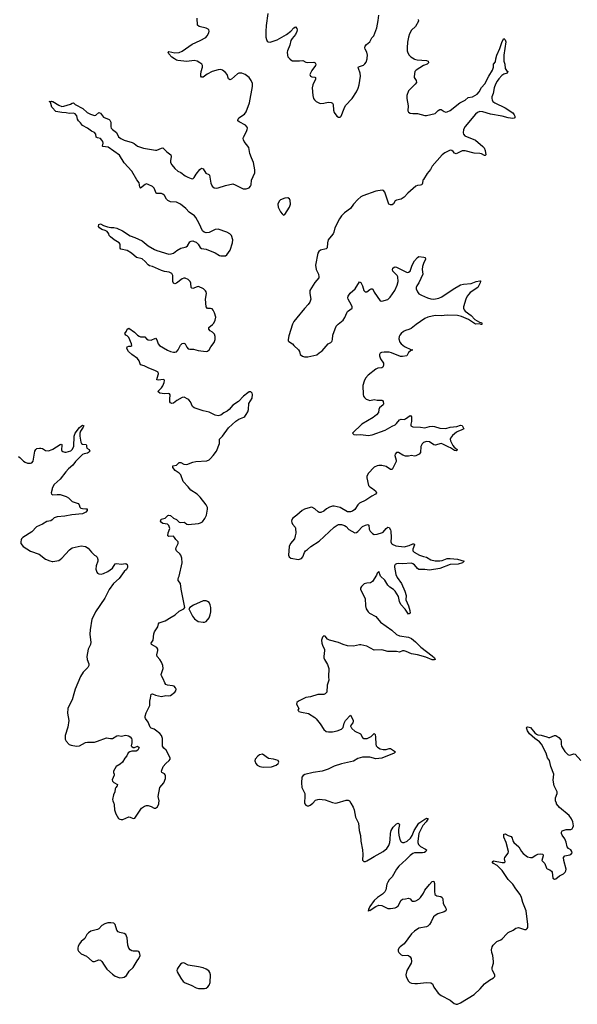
# Model space of a CAD drawing. Header units: inches. Extents: x 1246200 to 1417275, y 606399 to 671266.
# Tile 50 of 63: x 1379565 to 1387058, y 637296 to 650528. Entities that reach past the tile are written whole.
import ezdxf

# ---------------------------------------------------------------- set-up
doc = ezdxf.new("R2010")
doc.units = ezdxf.units.IN
doc.header["$MEASUREMENT"] = 0
for name, color, linetype in [('B3674', 7, 'Continuous'), ('B3683', 7, 'Continuous'), ('B3684', 7, 'Continuous'), ('B3685', 7, 'Continuous')]:
    doc.layers.add(name, color=color, linetype=linetype)

msp = doc.modelspace()

# ---------------------------------------------------------------- linework, layer by layer
at = {"layer": 'B3674', "color": 6, "elevation": 800}
for points in [[(1380000, 649346), (1379996, 649350), (1379978, 649418), (1379962, 649430), (1379988, 649432), (1380000, 649429)], [(1379550, 644656), (1379566, 644646), (1379616, 644596), (1379640, 644580), (1379670, 644570), (1379710, 644566), (1379730, 644571), (1379745, 644595), (1379770, 644730), (1379780, 644750), (1379797, 644763), (1379830, 644770), (1379850, 644769), (1379870, 644764), (1379910, 644737), (1379950, 644735), (1380000, 644751)], [(1380000, 644219), (1379988, 644170), (1379992, 644152), (1380000, 644148)], [(1380000, 643808), (1379985, 643795), (1379930, 643784), (1379870, 643746), (1379790, 643711), (1379730, 643647), (1379607, 643570), (1379589, 643551), (1379583, 643537), (1379579, 643510), (1379582, 643490), (1379612, 643450), (1379710, 643384), (1379825, 643345), (1379910, 643279), (1379970, 643255), (1380000, 643248)]]:
    msp.add_lwpolyline(points, dxfattribs=at)
at = {"layer": 'B3683', "color": 6, "elevation": 800}
for points in [[(1380829, 640000), (1380835, 639975), (1380841, 639910), (1380855, 639855), (1380894, 639794), (1380910, 639782), (1380930, 639778), (1380950, 639780), (1381030, 639813), (1381050, 639812), (1381090, 639792), (1381110, 639798), (1381123, 639810), (1381202, 639930), (1381241, 639959), (1381270, 639968), (1381290, 639967), (1381330, 639955), (1381370, 639933), (1381390, 639930), (1381417, 639950), (1381433, 639990), (1381434, 640000)], [(1383394, 640000), (1383395, 639990), (1383411, 639970), (1383430, 639962), (1383450, 639962), (1383470, 639970), (1383502, 640000)], [(1384014, 640000), (1384047, 639947), (1384059, 639910), (1384078, 639810), (1384117, 639730), (1384129, 639631), (1384145, 639565), (1384150, 639490), (1384171, 639370), (1384175, 639310), (1384173, 639233), (1384190, 639216), (1384210, 639217), (1384230, 639225), (1384283, 639257), (1384330, 639280), (1384450, 639350), (1384500, 639390), (1384525, 639430), (1384538, 639470), (1384545, 639510), (1384550, 639590), (1384559, 639630), (1384585, 639675), (1384630, 639720), (1384651, 639731), (1384663, 639723), (1384667, 639710), (1384655, 639645), (1384654, 639610), (1384658, 639570), (1384673, 639510), (1384690, 639479), (1384710, 639468), (1384730, 639468), (1384770, 639488), (1384817, 639530), (1384837, 639563), (1384865, 639630), (1384930, 639729), (1385010, 639785), (1385036, 639796), (1385055, 639795), (1385025, 639750), (1384981, 639699), (1384937, 639610), (1384929, 639590), (1384914, 639490), (1384913, 639470), (1384923, 639443), (1384950, 639418), (1385020, 639380), (1385030, 639370), (1385023, 639350), (1385003, 639337), (1384978, 639330), (1384870, 639330), (1384850, 639324), (1384810, 639296), (1384758, 639241), (1384658, 639150), (1384627, 639110), (1384570, 639010), (1384530, 638969), (1384510, 638938), (1384500, 638910), (1384486, 638834), (1384472, 638808), (1384442, 638778), (1384372, 638730), (1384330, 638693), (1384269, 638610), (1384251, 638570), (1384247, 638550), (1384250, 638547), (1384261, 638559), (1384270, 638558), (1384290, 638569), (1384349, 638611), (1384390, 638626), (1384430, 638624), (1384510, 638585), (1384550, 638582), (1384610, 638593), (1384630, 638603), (1384650, 638620), (1384670, 638650), (1384688, 638692), (1384710, 638708), (1384750, 638711), (1384790, 638724), (1384810, 638715), (1384830, 638689), (1384842, 638682), (1384870, 638680), (1384890, 638685), (1384928, 638710), (1384950, 638733), (1384991, 638790), (1385009, 638831), (1385070, 638906), (1385110, 638944), (1385131, 638951), (1385141, 638921), (1385137, 638817), (1385144, 638770), (1385170, 638752), (1385223, 638743), (1385244, 638730), (1385251, 638711), (1385256, 638650), (1385290, 638590), (1385297, 638570), (1385290, 638552), (1385270, 638540), (1385184, 638510), (1385148, 638490), (1385127, 638470), (1385095, 638405), (1385070, 638367), (1385050, 638348), (1385030, 638339), (1384930, 638317), (1384870, 638280), (1384830, 638241), (1384733, 638107), (1384679, 638070), (1384660, 638050), (1384650, 638030), (1384649, 638010), (1384658, 637990), (1384690, 637962), (1384712, 637952), (1384770, 637955), (1384790, 637950), (1384814, 637934), (1384827, 637910), (1384830, 637870), (1384825, 637850), (1384767, 637750), (1384754, 637694), (1384759, 637670), (1384787, 637610), (1384807, 637590), (1384830, 637582), (1384875, 637575), (1384910, 637575), (1385030, 637591), (1385090, 637583), (1385113, 637570), (1385130, 637528), (1385190, 637444), (1385230, 637416), (1385350, 637353), (1385405, 637305), (1385430, 637296), (1385450, 637298), (1385490, 637317), (1385674, 637426), (1385755, 637505), (1385809, 637571), (1385880, 637620), (1385933, 637650), (1385950, 637670), (1385950, 637690), (1385920, 637750), (1385916, 637770), (1385916, 637790), (1385933, 637850), (1385932, 637870), (1385925, 637950), (1385910, 637990), (1385905, 638030), (1385913, 638067), (1385929, 638091), (1385979, 638141), (1386030, 638162), (1386050, 638177), (1386110, 638245), (1386130, 638259), (1386198, 638290), (1386230, 638317), (1386250, 638325), (1386270, 638326), (1386350, 638301), (1386370, 638303), (1386385, 638315), (1386393, 638330), (1386395, 638370), (1386371, 638550), (1386324, 638664), (1386310, 638730), (1386291, 638770), (1386230, 638849), (1386194, 638910), (1386130, 638971), (1386050, 639095), (1385980, 639160), (1385930, 639190), (1385912, 639210), (1385930, 639224), (1386050, 639202), (1386078, 639202), (1386088, 639210), (1386080, 639250), (1386085, 639270), (1386130, 639327), (1386135, 639350), (1386101, 639470), (1386070, 639543), (1386070, 639584), (1386090, 639585), (1386130, 639564), (1386171, 639551), (1386183, 639530), (1386194, 639494), (1386207, 639470), (1386273, 639413), (1386310, 639350), (1386330, 639324), (1386390, 639278), (1386430, 639267), (1386450, 639270), (1386499, 639301), (1386528, 639312), (1386570, 639316), (1386594, 639314), (1386600, 639290), (1386580, 639230), (1386621, 639190), (1386644, 639124), (1386655, 639115), (1386690, 639103), (1386710, 639086), (1386719, 639070), (1386729, 638990), (1386750, 638976), (1386770, 638984), (1386819, 639021), (1386873, 639047), (1386896, 639070), (1386905, 639090), (1386907, 639113), (1386877, 639230), (1386874, 639270), (1386890, 639291), (1386957, 639303), (1386972, 639310), (1386988, 639330), (1386986, 639350), (1386971, 639370), (1386939, 639390), (1386923, 639410), (1386910, 639476), (1386890, 639519), (1386854, 639570), (1386847, 639590), (1386847, 639610), (1386855, 639625), (1386867, 639633), (1386910, 639644), (1386970, 639645), (1386990, 639654), (1387000, 639670), (1387006, 639694), (1387000, 639750), (1386981, 639790), (1386950, 639833), (1386819, 639939), (1386780, 639990), (1386777, 640000)]]:
    msp.add_lwpolyline(points, dxfattribs=at)
for points in [[(1380790, 638392), (1380750, 638389), (1380710, 638378), (1380670, 638354), (1380630, 638312), (1380610, 638299), (1380523, 638277), (1380490, 638258), (1380467, 638233), (1380439, 638181), (1380390, 638138), (1380367, 638110), (1380350, 638075), (1380345, 638050), (1380346, 638030), (1380353, 638010), (1380390, 637975), (1380463, 637943), (1380537, 637877), (1380550, 637871), (1380570, 637873), (1380630, 637892), (1380650, 637887), (1380670, 637870), (1380700, 637820), (1380738, 637770), (1380810, 637701), (1380850, 637672), (1380910, 637653), (1380946, 637654), (1380970, 637660), (1380999, 637681), (1381037, 637743), (1381090, 637792), (1381142, 637878), (1381168, 637910), (1381184, 637950), (1381177, 637990), (1381164, 638004), (1381149, 638009), (1381092, 638008), (1381074, 638014), (1381048, 638028), (1381031, 638050), (1381018, 638090), (1381010, 638190), (1380990, 638234), (1380969, 638249), (1380910, 638261), (1380887, 638270), (1380869, 638290), (1380848, 638368), (1380830, 638384)], [(1381770, 637853), (1381750, 637850), (1381727, 637833), (1381693, 637790), (1381680, 637770), (1381675, 637750), (1381680, 637730), (1381730, 637646), (1381763, 637603), (1381790, 637583), (1381870, 637553), (1381935, 637515), (1381970, 637507), (1382050, 637506), (1382070, 637513), (1382094, 637530), (1382110, 637553), (1382123, 637590), (1382131, 637690), (1382121, 637721), (1382105, 637745), (1382070, 637770), (1382030, 637787), (1381970, 637801), (1381830, 637821)]]:
    msp.add_lwpolyline(points, close=True, dxfattribs=at)
at = {"layer": 'B3684', "color": 6, "elevation": 800}
for points in [[(1380000, 649429), (1380010, 649427), (1380090, 649379), (1380130, 649362), (1380156, 649364), (1380249, 649391), (1380270, 649407), (1380290, 649409), (1380312, 649390), (1380415, 649335), (1380470, 649281), (1380518, 649258), (1380570, 649242), (1380590, 649246), (1380630, 649281), (1380650, 649271), (1380690, 649216), (1380766, 649186), (1380778, 649178), (1380790, 649150), (1380788, 649088), (1380793, 649070), (1380810, 649050), (1380866, 649010), (1380893, 648953), (1380925, 648930), (1380969, 648909), (1381075, 648875), (1381102, 648862), (1381150, 648827), (1381230, 648801), (1381390, 648775), (1381410, 648776), (1381470, 648802), (1381490, 648804), (1381541, 648750), (1381597, 648710), (1381602, 648690), (1381591, 648630), (1381593, 648610), (1381610, 648577), (1381650, 648527), (1381690, 648493), (1381730, 648476), (1381790, 648429), (1381825, 648410), (1381870, 648392), (1381891, 648389), (1381910, 648406), (1381935, 648450), (1381985, 648515), (1382010, 648531), (1382030, 648522), (1382067, 648467), (1382106, 648446), (1382116, 648436), (1382132, 648330), (1382153, 648290), (1382179, 648270), (1382210, 648264), (1382230, 648267), (1382330, 648299), (1382430, 648320), (1382461, 648310), (1382570, 648256), (1382610, 648254), (1382650, 648269), (1382668, 648290), (1382674, 648310), (1382681, 648370), (1382725, 648470), (1382726, 648510), (1382707, 648610), (1382678, 648670), (1382656, 648730), (1382644, 648810), (1382583, 648890), (1382572, 648912), (1382570, 648930), (1382574, 648950), (1382615, 649025), (1382624, 649050), (1382626, 649070), (1382622, 649082), (1382599, 649110), (1382513, 649153), (1382498, 649170), (1382498, 649178), (1382499, 649190), (1382512, 649210), (1382584, 649256), (1382608, 649290), (1382651, 649410), (1382694, 649630), (1382694, 649670), (1382677, 649710), (1382647, 649750), (1382593, 649790), (1382550, 649807), (1382510, 649809), (1382490, 649801), (1382410, 649729), (1382390, 649721), (1382383, 649723), (1382370, 649731), (1382351, 649790), (1382330, 649818), (1382290, 649850), (1382270, 649856), (1382230, 649855), (1382150, 649830), (1382085, 649795), (1382030, 649756), (1382010, 649753), (1381999, 649770), (1381998, 649790), (1382003, 649830), (1382020, 649890), (1382020, 649910), (1382011, 649930), (1381985, 649950), (1381948, 649970), (1381910, 649978), (1381810, 649966), (1381690, 649977), (1381670, 649984), (1381645, 650000)], [(1386072, 650000), (1386072, 649972), (1386084, 649930), (1386090, 649870), (1386106, 649846), (1386125, 649830), (1386114, 649810), (1386070, 649794), (1386044, 649776), (1386005, 649735), (1385980, 649700), (1385959, 649661), (1385941, 649610), (1385926, 649534), (1385910, 649490), (1385908, 649468), (1385912, 649450), (1385924, 649430), (1385949, 649409), (1386090, 649341), (1386190, 649276), (1386211, 649250), (1386218, 649230), (1386219, 649210), (1386210, 649203), (1386190, 649201), (1386130, 649208), (1386050, 649232), (1385890, 649260), (1385790, 649291), (1385750, 649293), (1385718, 649282), (1385690, 649258), (1385553, 649090), (1385531, 649050), (1385526, 649006), (1385530, 648988), (1385547, 648968), (1385691, 648910), (1385790, 648824), (1385805, 648805), (1385818, 648770), (1385829, 648711), (1385819, 648701), (1385810, 648701), (1385770, 648723), (1385750, 648729), (1385670, 648733), (1385550, 648767), (1385510, 648765), (1385430, 648727), (1385410, 648733), (1385390, 648758), (1385371, 648771), (1385350, 648772), (1385330, 648766), (1385280, 648740), (1385240, 648710), (1385110, 648557), (1385084, 648516), (1385039, 648461), (1384990, 648382), (1384984, 648370), (1384979, 648330), (1384970, 648310), (1384950, 648302), (1384910, 648300), (1384887, 648290), (1384782, 648198), (1384730, 648141), (1384690, 648116), (1384630, 648102), (1384610, 648093), (1384587, 648053), (1384570, 648040), (1384550, 648038), (1384527, 648047), (1384472, 648210), (1384454, 648230), (1384436, 648236), (1384350, 648221), (1384178, 648162), (1384150, 648147), (1384110, 648113), (1384050, 648048), (1384011, 647989), (1383928, 647932), (1383890, 647891), (1383861, 647850), (1383798, 647730), (1383785, 647670), (1383777, 647650), (1383727, 647593), (1383711, 647569), (1383700, 647530), (1383697, 647463), (1383683, 647450), (1383608, 647430), (1383587, 647413), (1383573, 647390), (1383538, 647230), (1383550, 647170), (1383579, 647110), (1383586, 647070), (1383583, 647057), (1383530, 646995), (1383465, 646890), (1383462, 646850), (1383476, 646770), (1383463, 646730), (1383440, 646700), (1383390, 646648), (1383290, 646523), (1383249, 646470), (1383230, 646436), (1383182, 646278), (1383171, 646230), (1383174, 646214), (1383183, 646203), (1383230, 646171), (1383250, 646147), (1383312, 646092), (1383323, 646070), (1383335, 646030), (1383366, 646006), (1383390, 645997), (1383436, 645996), (1383556, 646024), (1383590, 646052), (1383630, 646076), (1383710, 646170), (1383748, 646190), (1383759, 646201), (1383766, 646210), (1383770, 646230), (1383772, 646290), (1383818, 646410), (1383843, 646437), (1383911, 646490), (1383935, 646525), (1383960, 646590), (1383970, 646604), (1384031, 646649), (1384032, 646670), (1384023, 646690), (1383978, 646770), (1383975, 646790), (1383978, 646810), (1384006, 646854), (1384074, 646910), (1384130, 647006), (1384150, 646996), (1384172, 646950), (1384188, 646888), (1384206, 646870), (1384230, 646871), (1384270, 646902), (1384290, 646912), (1384301, 646910), (1384310, 646906), (1384327, 646867), (1384410, 646750), (1384430, 646746), (1384510, 646767), (1384543, 646797), (1384606, 646890), (1384638, 646962), (1384652, 647008), (1384647, 647070), (1384636, 647090), (1384579, 647150), (1384573, 647170), (1384578, 647190), (1384596, 647204), (1384610, 647205), (1384630, 647200), (1384770, 647128), (1384790, 647133), (1384810, 647150), (1384840, 647230), (1384870, 647288), (1384910, 647334), (1384930, 647343), (1384997, 647337), (1385012, 647330), (1385016, 647310), (1384990, 647250), (1384979, 647210), (1384974, 647170), (1384981, 647110), (1384927, 646993), (1384900, 646950), (1384892, 646930), (1384893, 646910), (1384910, 646870), (1384930, 646844), (1384964, 646824), (1385047, 646790), (1385090, 646778), (1385130, 646773), (1385196, 646784), (1385239, 646801), (1385390, 646908), (1385490, 646964), (1385530, 646974), (1385630, 646982), (1385698, 647010), (1385750, 647019), (1385756, 647016), (1385758, 647010), (1385751, 646990), (1385720, 646930), (1385620, 646860), (1385599, 646841), (1385577, 646810), (1385558, 646770), (1385530, 646670), (1385529, 646650), (1385537, 646630), (1385553, 646610), (1385630, 646552), (1385680, 646500), (1385743, 646463), (1385770, 646457), (1385777, 646450), (1385775, 646430), (1385766, 646430), (1385750, 646439), (1385690, 646438), (1385598, 646498), (1385500, 646539), (1385450, 646551), (1385310, 646558), (1385230, 646548), (1385150, 646553), (1385050, 646530), (1385010, 646512), (1384891, 646430), (1384824, 646376), (1384796, 646364), (1384750, 646353), (1384721, 646339), (1384690, 646312), (1384673, 646290), (1384664, 646270), (1384661, 646241), (1384674, 646194), (1384689, 646170), (1384735, 646135), (1384830, 646093), (1384846, 646090), (1384830, 646086), (1384790, 646054), (1384768, 646012), (1384710, 646002), (1384682, 646002), (1384563, 646050), (1384530, 646058), (1384461, 646059), (1384426, 646054), (1384410, 646045), (1384399, 646030), (1384398, 646010), (1384413, 645970), (1384452, 645912), (1384454, 645890), (1384451, 645869), (1384443, 645857), (1384430, 645847), (1384377, 645843), (1384349, 645831), (1384250, 645751), (1384213, 645710), (1384193, 645670), (1384178, 645610), (1384180, 645490), (1384184, 645470), (1384197, 645450), (1384223, 645430), (1384250, 645417), (1384270, 645412), (1384330, 645422), (1384370, 645414), (1384430, 645416), (1384440, 645410), (1384450, 645395), (1384456, 645364), (1384450, 645350), (1384401, 645310), (1384392, 645290), (1384387, 645250), (1384362, 645218), (1384317, 645183), (1384164, 645090), (1384038, 644970), (1384055, 644955), (1384090, 644950), (1384148, 644952), (1384250, 644940), (1384302, 644950), (1384478, 645010), (1384570, 645066), (1384610, 645085), (1384630, 645102), (1384670, 645149), (1384690, 645157), (1384730, 645155), (1384750, 645162), (1384810, 645210), (1384823, 645203), (1384830, 645191), (1384832, 645172), (1384831, 645129), (1384822, 645090), (1384823, 645070), (1384850, 645057), (1384950, 645051), (1385010, 645041), (1385070, 645059), (1385110, 645065), (1385140, 645060), (1385210, 645038), (1385290, 645035), (1385350, 645051), (1385441, 645059), (1385490, 645078), (1385510, 645074), (1385532, 645030), (1385497, 645010), (1385460, 645000), (1385434, 644986), (1385381, 644939), (1385355, 644905), (1385350, 644890), (1385352, 644870), (1385386, 644806), (1385404, 644784), (1385443, 644750), (1385440, 644740), (1385430, 644732), (1385410, 644736), (1385354, 644774), (1385330, 644782), (1385250, 644825), (1385230, 644830), (1385150, 644812), (1385130, 644814), (1385070, 644854), (1385030, 644858), (1384993, 644847), (1384972, 644828), (1384956, 644790), (1384950, 644710), (1384931, 644690), (1384890, 644665), (1384870, 644662), (1384830, 644670), (1384790, 644661), (1384750, 644663), (1384715, 644675), (1384657, 644710), (1384630, 644710), (1384610, 644690), (1384607, 644670), (1384625, 644610), (1384623, 644590), (1384570, 644485), (1384550, 644485), (1384490, 644524), (1384430, 644538), (1384390, 644538), (1384370, 644534), (1384327, 644513), (1384250, 644430), (1384230, 644390), (1384229, 644370), (1384254, 644270), (1384270, 644250), (1384308, 644228), (1384350, 644191), (1384362, 644170), (1384347, 644150), (1384297, 644123), (1384218, 644070), (1384130, 644032), (1384109, 644010), (1384070, 643946), (1384038, 643922), (1384010, 643913), (1383970, 643914), (1383872, 643972), (1383790, 643991), (1383770, 643991), (1383730, 643976), (1383690, 643952), (1383650, 643921), (1383610, 643904), (1383590, 643907), (1383575, 643915), (1383530, 643956), (1383490, 643975), (1383470, 643974), (1383392, 643948), (1383361, 643930), (1383291, 643869), (1383237, 643830), (1383221, 643810), (1383217, 643790), (1383223, 643770), (1383232, 643750), (1383267, 643710), (1383273, 643693), (1383275, 643625), (1383269, 643590), (1383256, 643550), (1383206, 643490), (1383187, 643450), (1383175, 643330), (1383187, 643307), (1383210, 643293), (1383310, 643275), (1383350, 643289), (1383372, 643308), (1383391, 643369), (1383407, 643390), (1383434, 643406), (1383478, 643450), (1383590, 643519), (1383790, 643707), (1383830, 643736), (1383850, 643744), (1383890, 643744), (1383930, 643729), (1383950, 643716), (1383990, 643678), (1384070, 643633), (1384090, 643637), (1384110, 643650), (1384170, 643715), (1384210, 643736), (1384244, 643744), (1384255, 643735), (1384263, 643683), (1384275, 643655), (1384304, 643624), (1384330, 643610), (1384370, 643613), (1384442, 643638), (1384450, 643642), (1384490, 643691), (1384510, 643709), (1384530, 643703), (1384548, 643670), (1384552, 643652), (1384555, 643570), (1384551, 643511), (1384560, 643490), (1384570, 643481), (1384618, 643458), (1384730, 643442), (1384799, 643461), (1384850, 643485), (1384865, 643486), (1384871, 643470), (1384850, 643410), (1384849, 643390), (1384864, 643370), (1384938, 643330), (1384990, 643312), (1385030, 643305), (1385089, 643270), (1385150, 643257), (1385210, 643255), (1385240, 643260), (1385310, 643285), (1385348, 643288), (1385450, 643279), (1385537, 643250), (1385516, 643230), (1385456, 643210), (1385350, 643207), (1385210, 643153), (1385070, 643128), (1385010, 643140), (1384930, 643141), (1384910, 643153), (1384870, 643203), (1384850, 643217), (1384830, 643223), (1384710, 643216), (1384650, 643219), (1384630, 643217), (1384612, 643208), (1384602, 643190), (1384600, 643170), (1384618, 643070), (1384636, 643030), (1384696, 642950), (1384741, 642850), (1384759, 642790), (1384755, 642730), (1384790, 642650), (1384809, 642590), (1384810, 642550), (1384799, 642541), (1384790, 642540), (1384745, 642605), (1384687, 642670), (1384671, 642710), (1384654, 642774), (1384610, 642850), (1384590, 642869), (1384541, 642901), (1384512, 642930), (1384470, 642995), (1384414, 643050), (1384390, 643112), (1384370, 643089), (1384359, 643061), (1384304, 642976), (1384278, 642962), (1384230, 642957), (1384195, 642945), (1384156, 642910), (1384146, 642890), (1384144, 642870), (1384207, 642750), (1384210, 642650), (1384220, 642610), (1384247, 642570), (1384267, 642550), (1384349, 642509), (1384412, 642430), (1384564, 642324), (1384630, 642266), (1384670, 642247), (1384790, 642229), (1384832, 642212), (1384886, 642166), (1384955, 642095), (1385110, 641980), (1385138, 641950), (1385150, 641930), (1385136, 641924), (1385110, 641925), (1385021, 641961), (1384910, 641994), (1384830, 642007), (1384758, 642038), (1384730, 642045), (1384710, 642044), (1384670, 642028), (1384630, 642036), (1384510, 642039), (1384430, 642060), (1384330, 642057), (1384230, 642110), (1384150, 642126), (1384130, 642126), (1384050, 642109), (1383970, 642113), (1383910, 642132), (1383850, 642160), (1383728, 642188), (1383702, 642202), (1383670, 642241), (1383650, 642249), (1383635, 642230), (1383622, 642190), (1383624, 642150), (1383637, 642110), (1383659, 642070), (1383663, 642050), (1383650, 641970), (1383652, 641950), (1383659, 641930), (1383702, 641862), (1383718, 641810), (1383715, 641695), (1383721, 641650), (1383695, 641585), (1383691, 641490), (1383670, 641467), (1383650, 641461), (1383570, 641457), (1383475, 641430), (1383410, 641417), (1383310, 641371), (1383290, 641350), (1383283, 641330), (1383307, 641290), (1383314, 641270), (1383304, 641250), (1383310, 641239), (1383317, 641230), (1383350, 641220), (1383446, 641206), (1383530, 641150), (1383551, 641131), (1383604, 641064), (1383650, 640988), (1383684, 640964), (1383716, 640956), (1383770, 640958), (1383830, 640969), (1383890, 640995), (1383910, 641015), (1383925, 641075), (1383942, 641110), (1384010, 641181), (1384030, 641148), (1384044, 641110), (1384046, 641094), (1384041, 641079), (1384018, 641050), (1384012, 641030), (1384018, 641018), (1384030, 641000), (1384070, 640968), (1384144, 640930), (1384170, 640883), (1384190, 640870), (1384233, 640870), (1384290, 640895), (1384330, 640933), (1384340, 640920), (1384348, 640888), (1384350, 640790), (1384357, 640770), (1384374, 640750), (1384410, 640729), (1384450, 640718), (1384490, 640721), (1384530, 640735), (1384550, 640734), (1384614, 640690), (1384597, 640670), (1384430, 640602), (1384350, 640596), (1384270, 640618), (1384170, 640619), (1384110, 640598), (1384050, 640563), (1383890, 640527), (1383790, 640498), (1383710, 640457), (1383630, 640430), (1383509, 640411), (1383395, 640385), (1383373, 640370), (1383357, 640350), (1383351, 640270), (1383358, 640210), (1383395, 640130), (1383397, 640083), (1383392, 640012), (1383394, 640000)], [(1383193, 650000), (1383196, 649996), (1383230, 649976), (1383326, 649974), (1383370, 649977), (1383410, 649958), (1383430, 649954), (1383518, 649958), (1383537, 649950), (1383545, 649930), (1383539, 649910), (1383490, 649843), (1383466, 649790), (1383472, 649770), (1383490, 649761), (1383533, 649753), (1383540, 649750), (1383542, 649741), (1383542, 649730), (1383504, 649650), (1383497, 649610), (1383503, 649510), (1383513, 649470), (1383525, 649450), (1383548, 649428), (1383593, 649407), (1383610, 649403), (1383650, 649404), (1383710, 649419), (1383750, 649416), (1383768, 649408), (1383777, 649390), (1383780, 649310), (1383790, 649281), (1383828, 649230), (1383850, 649216), (1383870, 649217), (1383887, 649233), (1383925, 649335), (1383944, 649376), (1384032, 649468), (1384090, 649558), (1384114, 649606), (1384128, 649652), (1384145, 649770), (1384141, 649810), (1384116, 649870), (1384115, 649890), (1384130, 649900), (1384183, 649917), (1384205, 649935), (1384221, 649959), (1384233, 650000)], [(1384864, 650000), (1384870, 649996), (1384906, 649986), (1385030, 649980), (1385053, 649970), (1385060, 649950), (1385040, 649930), (1384990, 649911), (1384892, 649850), (1384876, 649830), (1384864, 649764), (1384866, 649750), (1384895, 649710), (1384896, 649684), (1384881, 649659), (1384810, 649595), (1384790, 649570), (1384768, 649510), (1384766, 649470), (1384787, 649370), (1384781, 649301), (1384790, 649283), (1384812, 649272), (1384847, 649267), (1384910, 649268), (1385010, 649240), (1385030, 649240), (1385150, 649267), (1385190, 649308), (1385210, 649322), (1385230, 649319), (1385270, 649294), (1385290, 649287), (1385310, 649290), (1385350, 649308), (1385478, 649410), (1385550, 649447), (1385590, 649482), (1385650, 649492), (1385713, 649527), (1385741, 649559), (1385770, 649615), (1385815, 649665), (1385869, 649770), (1385918, 649850), (1385930, 649890), (1385931, 649929), (1385958, 649962), (1385965, 650000)], [(1381434, 640000), (1381437, 640030), (1381426, 640090), (1381449, 640210), (1381500, 640270), (1381525, 640330), (1381526, 640366), (1381520, 640380), (1381510, 640393), (1381474, 640410), (1381469, 640430), (1381491, 640490), (1381528, 640530), (1381575, 640570), (1381589, 640590), (1381587, 640607), (1381533, 640710), (1381500, 640740), (1381486, 640766), (1381485, 640870), (1381472, 640910), (1381450, 640936), (1381390, 640981), (1381370, 640994), (1381330, 641007), (1381318, 641018), (1381290, 641087), (1381257, 641137), (1381251, 641150), (1381251, 641170), (1381266, 641214), (1381312, 641310), (1381313, 641370), (1381325, 641410), (1381330, 641462), (1381350, 641466), (1381388, 641448), (1381470, 641434), (1381530, 641446), (1381570, 641442), (1381590, 641445), (1381651, 641490), (1381665, 641510), (1381667, 641530), (1381660, 641550), (1381643, 641570), (1381617, 641577), (1381550, 641583), (1381530, 641594), (1381514, 641614), (1381495, 641670), (1381471, 641710), (1381466, 641730), (1381493, 641810), (1381489, 641850), (1381470, 641895), (1381449, 641929), (1381412, 641970), (1381406, 641990), (1381422, 642050), (1381421, 642070), (1381410, 642090), (1381335, 642130), (1381330, 642150), (1381357, 642190), (1381367, 642273), (1381377, 642303), (1381421, 642370), (1381430, 642410), (1381440, 642420), (1381452, 642428), (1381518, 642450), (1381602, 642498), (1381652, 642528), (1381710, 642581), (1381769, 642610), (1381785, 642630), (1381733, 642873), (1381724, 642950), (1381696, 642990), (1381693, 643010), (1381698, 643030), (1381710, 643051), (1381750, 643230), (1381744, 643290), (1381731, 643330), (1381717, 643350), (1381674, 643390), (1381663, 643410), (1381666, 643434), (1381696, 643490), (1381695, 643510), (1381661, 643541), (1381647, 643570), (1381630, 643585), (1381570, 643582), (1381557, 643590), (1381562, 643630), (1381583, 643690), (1381570, 643729), (1381550, 643747), (1381490, 643756), (1381470, 643770), (1381457, 643790), (1381466, 643814), (1381518, 643830), (1381554, 643866), (1381570, 643871), (1381590, 643865), (1381630, 643828), (1381670, 643810), (1381710, 643777), (1381730, 643770), (1381773, 643773), (1381790, 643766), (1381810, 643749), (1381830, 643744), (1381970, 643755), (1381996, 643764), (1382020, 643780), (1382054, 643826), (1382074, 643870), (1382090, 643950), (1382088, 643970), (1382070, 644007), (1381990, 644111), (1381950, 644150), (1381863, 644203), (1381829, 644250), (1381763, 644323), (1381729, 644410), (1381710, 644433), (1381653, 644470), (1381622, 644510), (1381623, 644530), (1381670, 644539), (1381710, 644579), (1381730, 644577), (1381770, 644555), (1381810, 644552), (1381890, 644581), (1381930, 644590), (1382081, 644599), (1382110, 644612), (1382130, 644629), (1382166, 644670), (1382208, 644730), (1382248, 644832), (1382249, 644891), (1382291, 644929), (1382370, 645044), (1382469, 645131), (1382510, 645157), (1382575, 645185), (1382590, 645195), (1382610, 645221), (1382630, 645259), (1382640, 645290), (1382645, 645370), (1382690, 645443), (1382694, 645490), (1382688, 645510), (1382670, 645527), (1382650, 645525), (1382630, 645514), (1382574, 645470), (1382504, 645396), (1382430, 645347), (1382378, 645290), (1382352, 645268), (1382310, 645244), (1382270, 645212), (1382230, 645203), (1382190, 645214), (1382110, 645253), (1382031, 645271), (1381910, 645311), (1381888, 645328), (1381859, 645390), (1381838, 645418), (1381824, 645430), (1381773, 645453), (1381750, 645452), (1381677, 645410), (1381630, 645375), (1381608, 645370), (1381590, 645379), (1381583, 645390), (1381581, 645430), (1381587, 645487), (1381579, 645499), (1381565, 645505), (1381510, 645501), (1381450, 645509), (1381423, 645530), (1381470, 645579), (1381490, 645607), (1381508, 645650), (1381510, 645678), (1381506, 645686), (1381492, 645692), (1381430, 645684), (1381410, 645689), (1381411, 645710), (1381432, 645770), (1381425, 645790), (1381390, 645810), (1381290, 645847), (1381236, 645876), (1381190, 645889), (1381182, 645902), (1381170, 645945), (1381150, 645975), (1381074, 646030), (1381029, 646070), (1381005, 646110), (1381007, 646133), (1381030, 646141), (1381059, 646141), (1381073, 646150), (1381069, 646170), (1381030, 646258), (1381010, 646279), (1380990, 646290), (1380980, 646310), (1381000, 646340), (1381011, 646369), (1381030, 646383), (1381109, 646330), (1381150, 646288), (1381170, 646274), (1381190, 646267), (1381246, 646266), (1381270, 646240), (1381290, 646227), (1381330, 646222), (1381390, 646248), (1381406, 646226), (1381425, 646170), (1381443, 646150), (1381550, 646087), (1381592, 646068), (1381630, 646059), (1381650, 646058), (1381670, 646065), (1381693, 646090), (1381725, 646155), (1381750, 646175), (1381770, 646180), (1381790, 646170), (1381810, 646127), (1381830, 646103), (1381850, 646098), (1381902, 646102), (1381964, 646084), (1382070, 646070), (1382090, 646075), (1382111, 646089), (1382133, 646130), (1382177, 646190), (1382192, 646230), (1382193, 646270), (1382181, 646301), (1382157, 646330), (1382126, 646346), (1382107, 646370), (1382108, 646392), (1382155, 646430), (1382173, 646450), (1382193, 646490), (1382199, 646530), (1382181, 646590), (1382165, 646625), (1382150, 646640), (1382130, 646647), (1382090, 646648), (1382069, 646669), (1382064, 646770), (1382074, 646850), (1382070, 646870), (1382062, 646882), (1382033, 646910), (1381970, 646940), (1381950, 646939), (1381890, 646913), (1381878, 646918), (1381870, 646930), (1381866, 646986), (1381854, 647010), (1381830, 647034), (1381790, 647053), (1381770, 647053), (1381750, 647045), (1381670, 646985), (1381650, 646978), (1381630, 646987), (1381625, 647010), (1381622, 647090), (1381610, 647117), (1381574, 647134), (1381510, 647144), (1381470, 647156), (1381350, 647210), (1381310, 647221), (1381290, 647234), (1381250, 647280), (1381210, 647312), (1381134, 647334), (1381067, 647390), (1381010, 647428), (1380926, 647446), (1380917, 647457), (1380913, 647470), (1380915, 647510), (1380901, 647530), (1380833, 647570), (1380787, 647610), (1380769, 647629), (1380764, 647650), (1380741, 647681), (1380715, 647695), (1380670, 647710), (1380636, 647730), (1380624, 647750), (1380630, 647776), (1380650, 647785), (1380690, 647760), (1380743, 647743), (1380790, 647733), (1380830, 647733), (1380870, 647725), (1380948, 647688), (1381050, 647622), (1381110, 647602), (1381210, 647555), (1381292, 647490), (1381378, 647438), (1381410, 647424), (1381570, 647377), (1381601, 647379), (1381630, 647389), (1381676, 647424), (1381730, 647456), (1381790, 647469), (1381804, 647476), (1381820, 647490), (1381850, 647541), (1381869, 647551), (1381890, 647554), (1381910, 647549), (1381936, 647536), (1381962, 647510), (1381990, 647466), (1382010, 647454), (1382070, 647445), (1382190, 647394), (1382250, 647360), (1382270, 647355), (1382330, 647355), (1382350, 647366), (1382395, 647430), (1382425, 647530), (1382427, 647570), (1382410, 647626), (1382390, 647650), (1382350, 647670), (1382232, 647712), (1382190, 647710), (1382110, 647667), (1382070, 647663), (1382044, 647670), (1382023, 647690), (1381978, 647790), (1381930, 647870), (1381913, 647890), (1381841, 647941), (1381796, 647990), (1381727, 648050), (1381670, 648077), (1381590, 648081), (1381556, 648096), (1381536, 648116), (1381510, 648164), (1381490, 648185), (1381470, 648191), (1381410, 648190), (1381398, 648198), (1381370, 648264), (1381350, 648288), (1381290, 648315), (1381270, 648320), (1381250, 648313), (1381190, 648265), (1381186, 648266), (1381178, 648278), (1381177, 648310), (1381170, 648337), (1381137, 648377), (1381070, 648494), (1380970, 648605), (1380908, 648708), (1380754, 648814), (1380683, 648823), (1380678, 648830), (1380686, 648870), (1380682, 648890), (1380669, 648910), (1380650, 648931), (1380610, 648940), (1380594, 648950), (1380587, 648990), (1380572, 649010), (1380528, 649028), (1380474, 649070), (1380410, 649107), (1380383, 649143), (1380354, 649170), (1380343, 649190), (1380334, 649234), (1380310, 649263), (1380290, 649270), (1380230, 649269), (1380190, 649276), (1380130, 649279), (1380052, 649292), (1380000, 649346)], [(1380000, 644751), (1380010, 644754), (1380110, 644821), (1380122, 644822), (1380130, 644819), (1380131, 644811), (1380128, 644748), (1380133, 644733), (1380144, 644724), (1380170, 644715), (1380190, 644714), (1380250, 644732), (1380272, 644750), (1380291, 644790), (1380299, 644930), (1380309, 644970), (1380370, 645049), (1380390, 645067), (1380410, 645077), (1380425, 645070), (1380417, 645050), (1380380, 645000), (1380371, 644970), (1380371, 644930), (1380385, 644850), (1380394, 644834), (1380410, 644824), (1380457, 644817), (1380462, 644810), (1380461, 644790), (1380467, 644770), (1380497, 644750), (1380508, 644730), (1380489, 644710), (1380476, 644704), (1380430, 644692), (1380410, 644683), (1380313, 644590), (1380278, 644542), (1380222, 644490), (1380186, 644450), (1380109, 644351), (1380030, 644282), (1380002, 644230), (1380000, 644219)], [(1380000, 644148), (1380010, 644143), (1380070, 644149), (1380108, 644148), (1380190, 644122), (1380221, 644101), (1380270, 644052), (1380350, 644024), (1380363, 644010), (1380375, 643975), (1380385, 643965), (1380410, 643957), (1380456, 643956), (1380470, 643952), (1380471, 643930), (1380455, 643910), (1380410, 643887), (1380265, 643875), (1380170, 643856), (1380070, 643846), (1380028, 643832), (1380000, 643808)], [(1380000, 643248), (1380010, 643245), (1380090, 643261), (1380110, 643272), (1380131, 643290), (1380235, 643405), (1380270, 643429), (1380390, 643457), (1380450, 643447), (1380486, 643426), (1380530, 643371), (1380570, 643331), (1380590, 643321), (1380604, 643304), (1380613, 643273), (1380613, 643253), (1380594, 643190), (1380590, 643142), (1380602, 643102), (1380610, 643090), (1380630, 643081), (1380658, 643078), (1380690, 643083), (1380750, 643112), (1380810, 643157), (1380850, 643215), (1380870, 643219), (1380930, 643210), (1380990, 643219), (1381007, 643207), (1381013, 643190), (1381013, 643167), (1381000, 643140), (1380968, 643110), (1380900, 643020), (1380827, 642950), (1380769, 642870), (1380710, 642754), (1380582, 642570), (1380559, 642510), (1380535, 642470), (1380512, 642330), (1380508, 642270), (1380510, 642230), (1380523, 642163), (1380515, 642130), (1380486, 642070), (1380468, 641970), (1380471, 641930), (1380495, 641870), (1380495, 641850), (1380479, 641821), (1380419, 641761), (1380381, 641699), (1380311, 641529), (1380292, 641470), (1380272, 641388), (1380230, 641310), (1380214, 641270), (1380208, 641210), (1380227, 641110), (1380210, 641021), (1380177, 640910), (1380178, 640858), (1380191, 640830), (1380230, 640789), (1380258, 640778), (1380330, 640764), (1380370, 640771), (1380450, 640812), (1380477, 640817), (1380570, 640820), (1380610, 640831), (1380730, 640878), (1380787, 640867), (1380810, 640869), (1380870, 640904), (1380890, 640907), (1380930, 640899), (1380990, 640913), (1381025, 640905), (1381051, 640891), (1381066, 640870), (1381070, 640851), (1381071, 640809), (1381062, 640770), (1381070, 640760), (1381090, 640747), (1381108, 640748), (1381150, 640766), (1381169, 640749), (1381153, 640710), (1381130, 640696), (1381070, 640697), (1381045, 640690), (1381024, 640676), (1381006, 640634), (1380978, 640602), (1380948, 640552), (1380915, 640525), (1380862, 640490), (1380827, 640430), (1380824, 640410), (1380835, 640390), (1380834, 640374), (1380809, 640311), (1380813, 640293), (1380830, 640275), (1380878, 640250), (1380876, 640230), (1380859, 640210), (1380850, 640190), (1380844, 640150), (1380826, 640110), (1380814, 640050), (1380815, 640030), (1380827, 640007), (1380829, 640000)], [(1386777, 640000), (1386766, 640030), (1386763, 640070), (1386788, 640130), (1386787, 640150), (1386747, 640230), (1386736, 640310), (1386741, 640390), (1386703, 640490), (1386684, 640570), (1386658, 640610), (1386641, 640670), (1386578, 640790), (1386550, 640823), (1386486, 640866), (1386417, 640930), (1386388, 640970), (1386375, 641010), (1386380, 641020), (1386394, 641026), (1386430, 641014), (1386486, 640946), (1386508, 640928), (1386530, 640918), (1386572, 640912), (1386650, 640892), (1386670, 640881), (1386690, 640880), (1386750, 640908), (1386770, 640907), (1386810, 640880), (1386838, 640850), (1386843, 640830), (1386842, 640790), (1386846, 640766), (1386890, 640692), (1386930, 640654), (1386950, 640645), (1386970, 640648), (1387010, 640664), (1387030, 640657), (1387104, 640570)], [(1383502, 640000), (1383542, 640038), (1383570, 640050), (1383590, 640053), (1383670, 640044), (1383770, 640008), (1383810, 640000), (1383830, 640002), (1383950, 640037), (1383977, 640037), (1383995, 640030), (1384014, 640000)]]:
    msp.add_lwpolyline(points, dxfattribs=at)
for points in [[(1383170, 648132), (1383130, 648127), (1383070, 648105), (1383050, 648090), (1383034, 648050), (1383037, 648010), (1383070, 647945), (1383090, 647917), (1383110, 647901), (1383130, 647908), (1383190, 648010), (1383203, 648050), (1383199, 648099), (1383190, 648120)], [(1382070, 642717), (1382030, 642717), (1381899, 642661), (1381851, 642630), (1381839, 642610), (1381888, 642510), (1381914, 642474), (1381962, 642442), (1382030, 642429), (1382050, 642430), (1382070, 642442), (1382110, 642490), (1382124, 642530), (1382132, 642570), (1382135, 642630), (1382126, 642666), (1382110, 642694), (1382090, 642710)], [(1382830, 640657), (1382789, 640650), (1382763, 640630), (1382731, 640590), (1382727, 640567), (1382738, 640530), (1382757, 640510), (1382790, 640490), (1382836, 640484), (1382950, 640487), (1383012, 640508), (1383038, 640530), (1383047, 640550), (1383038, 640570), (1382974, 640590), (1382910, 640599)]]:
    msp.add_lwpolyline(points, close=True, dxfattribs=at)
at = {"layer": 'B3685', "color": 6, "elevation": 800}
for points in [[(1382901, 650610), (1382875, 650450), (1382871, 650370), (1382874, 650294), (1382880, 650260), (1382890, 650241), (1382904, 650230), (1382930, 650226), (1383023, 650257), (1383150, 650327), (1383210, 650373), (1383250, 650420), (1383270, 650433), (1383290, 650410), (1383294, 650390), (1383290, 650370), (1383272, 650328), (1383226, 650274), (1383210, 650247), (1383194, 650186), (1383163, 650110), (1383158, 650090), (1383162, 650050), (1383169, 650030), (1383193, 650000)], [(1381645, 650000), (1381610, 650023), (1381569, 650070), (1381559, 650090), (1381570, 650101), (1381650, 650080), (1381710, 650088), (1381750, 650105), (1381883, 650197), (1381990, 650246), (1382065, 650290), (1382086, 650310), (1382108, 650350), (1382112, 650372), (1382108, 650390), (1382099, 650399), (1382072, 650412), (1381975, 650435), (1381956, 650456), (1381950, 650550)], [(1384233, 650000), (1384236, 650010), (1384238, 650050), (1384229, 650089), (1384207, 650130), (1384205, 650150), (1384209, 650170), (1384225, 650195), (1384270, 650232), (1384298, 650282), (1384322, 650310), (1384363, 650417), (1384384, 650516), (1384392, 650588)], [(1384920, 650530), (1384925, 650510), (1384884, 650436), (1384830, 650386), (1384802, 650338), (1384788, 650292), (1384776, 650224), (1384770, 650150), (1384774, 650110), (1384782, 650082), (1384799, 650050), (1384819, 650030), (1384864, 650000)], [(1385965, 650000), (1385975, 650050), (1386019, 650141), (1386050, 650234), (1386070, 650273), (1386090, 650256), (1386096, 650230), (1386071, 650050), (1386072, 650000)]]:
    msp.add_lwpolyline(points, dxfattribs=at)

doc.saveas('drawing.dxf')
